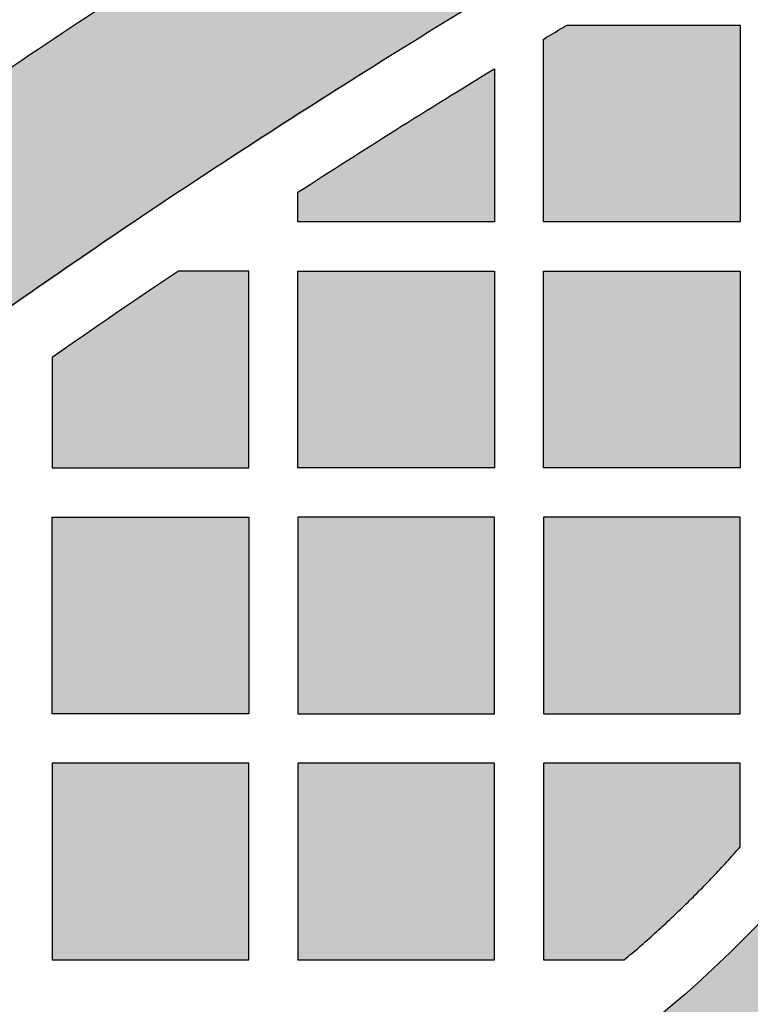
# Model space of a CAD drawing. Header units: millimetres. Extents: x -3873 to -97, y 912 to 4165.
# Tile 228 of 256: x -3629 to -3584, y 1847 to 1907. Entities that reach past the tile are written whole.
import ezdxf

# ---------------------------------------------------------------- set-up
doc = ezdxf.new("R2010")
doc.units = ezdxf.units.MM
doc.layers.add('pattern', color=7, linetype='Continuous', true_color=0x000000)

msp = doc.modelspace()

# ---------------------------------------------------------------- hatches: boundary and pattern name
at = {"layer": 'pattern'}
for points in [[(-3708.605, 1838.276), (-3701.858, 1844.905), (-3694.986, 1851.423), (-3687.994, 1857.824), (-3680.883, 1864.106), (-3673.657, 1870.266), (-3666.32, 1876.3), (-3658.874, 1882.206), (-3651.322, 1887.981), (-3643.67, 1893.622), (-3635.919, 1899.126), (-3628.074, 1904.491), (-3620.138, 1909.715), (-3612.116, 1914.795), (-3604.011, 1919.73), (-3595.827, 1924.516), (-3587.569, 1929.154), (-3589.297, 1914.427), (-3604.309, 1905.514), (-3619.039, 1896.093), (-3633.46, 1886.178), (-3647.549, 1875.786), (-3661.281, 1864.931), (-3674.634, 1853.634), (-3687.587, 1841.913), (-3700.12, 1829.791), (-3712.242, 1817.258), (-3723.963, 1804.305), (-3735.26, 1790.952), (-3746.115, 1777.22), (-3756.507, 1763.131), (-3766.422, 1748.71), (-3775.843, 1733.98), (-3784.756, 1718.968), (-3799.483, 1717.24), (-3794.845, 1725.499), (-3790.059, 1733.682), (-3785.124, 1741.787), (-3780.044, 1749.809), (-3774.82, 1757.745), (-3769.455, 1765.59), (-3763.951, 1773.341), (-3758.31, 1780.993), (-3752.535, 1788.545), (-3746.629, 1795.991), (-3740.595, 1803.328), (-3734.435, 1810.554), (-3728.153, 1817.665), (-3721.751, 1824.657), (-3715.234, 1831.529)], [(-3583.532, 1929.121), (-3585.169, 1915.169), (-3584.566, 1914.612), (-3583.971, 1914.043), (-3583.384, 1913.462), (-3582.807, 1912.869), (-3582.239, 1912.266), (-3581.681, 1911.651), (-3581.133, 1911.025), (-3580.595, 1910.39), (-3580.069, 1909.743), (-3579.553, 1909.087), (-3579.048, 1908.421), (-3578.555, 1907.746), (-3578.074, 1907.062), (-3577.605, 1906.369), (-3577.148, 1905.667), (-3576.703, 1904.957), (-3576.272, 1904.24), (-3575.853, 1903.514), (-3575.447, 1902.782), (-3575.055, 1902.043), (-3574.676, 1901.298), (-3574.311, 1900.547), (-3573.959, 1899.789), (-3573.622, 1899.027), (-3573.298, 1898.26), (-3572.989, 1897.488), (-3572.693, 1896.712), (-3572.412, 1895.933), (-3572.146, 1895.15), (-3571.893, 1894.364), (-3571.655, 1893.575), (-3571.431, 1892.785), (-3571.12, 1891.571), (-3570.848, 1890.342), (-3570.616, 1889.102), (-3570.424, 1887.851), (-3570.273, 1886.592), (-3570.163, 1885.326), (-3570.096, 1884.057), (-3570.07, 1882.784), (-3570.087, 1881.512), (-3570.145, 1880.242), (-3570.246, 1878.976), (-3570.388, 1877.715), (-3570.571, 1876.463), (-3570.794, 1875.221), (-3571.057, 1873.991), (-3571.36, 1872.775), (-3571.706, 1871.54), (-3572.087, 1870.311), (-3572.503, 1869.091), (-3572.953, 1867.88), (-3573.437, 1866.681), (-3573.955, 1865.494), (-3574.506, 1864.321), (-3575.089, 1863.163), (-3575.704, 1862.021), (-3576.35, 1860.898), (-3577.026, 1859.793), (-3577.732, 1858.709), (-3578.467, 1857.647), (-3579.229, 1856.607), (-3580.017, 1855.591), (-3580.831, 1854.599), (-3582.068, 1853.174), (-3583.347, 1851.78), (-3584.669, 1850.419), (-3586.03, 1849.093), (-3587.43, 1847.804), (-3588.868, 1846.553), (-3590.341, 1845.342), (-3591.849, 1844.173), (-3593.388, 1843.046), (-3594.958, 1841.963), (-3596.557, 1840.926), (-3598.182, 1839.936), (-3599.832, 1838.992), (-3601.504, 1838.097), (-3603.197, 1837.251), (-3604.908, 1836.455), (-3620.026, 1829.68), (-3604.781, 1823.36), (-3599.996, 1825.506), (-3597.982, 1826.444), (-3595.99, 1827.439), (-3594.022, 1828.492), (-3592.081, 1829.603), (-3590.168, 1830.769), (-3588.287, 1831.989), (-3586.439, 1833.263), (-3584.627, 1834.589), (-3582.853, 1835.966), (-3581.119, 1837.391), (-3579.427, 1838.863), (-3577.779, 1840.38), (-3576.177, 1841.941), (-3574.622, 1843.542), (-3573.116, 1845.183), (-3571.66, 1846.86), (-3570.638, 1848.105), (-3569.647, 1849.382), (-3568.69, 1850.688), (-3567.768, 1852.023), (-3566.881, 1853.385), (-3566.031, 1854.772), (-3565.22, 1856.183), (-3564.447, 1857.617), (-3563.715, 1859.072), (-3563.023, 1860.546), (-3562.372, 1862.037), (-3561.764, 1863.544), (-3561.199, 1865.064), (-3560.677, 1866.597), (-3560.198, 1868.14), (-3559.762, 1869.692), (-3559.366, 1871.288), (-3559.02, 1872.902), (-3558.727, 1874.532), (-3558.487, 1876.175), (-3558.301, 1877.829), (-3558.169, 1879.491), (-3558.092, 1881.158), (-3558.07, 1882.827), (-3558.104, 1884.497), (-3558.193, 1886.163), (-3558.336, 1887.824), (-3558.534, 1889.477), (-3558.786, 1891.118), (-3559.091, 1892.746), (-3559.448, 1894.357), (-3559.856, 1895.951), (-3560.206, 1897.178), (-3560.584, 1898.401), (-3560.99, 1899.62), (-3561.423, 1900.834), (-3561.885, 1902.042), (-3562.374, 1903.242), (-3562.891, 1904.434), (-3563.435, 1905.618), (-3564.006, 1906.791), (-3564.604, 1907.953), (-3565.229, 1909.103), (-3565.88, 1910.241), (-3566.556, 1911.365), (-3567.259, 1912.474), (-3567.986, 1913.569), (-3568.737, 1914.646), (-3569.512, 1915.707), (-3570.311, 1916.75), (-3571.132, 1917.775), (-3571.975, 1918.78), (-3572.839, 1919.766), (-3573.724, 1920.73), (-3574.629, 1921.674), (-3575.553, 1922.595), (-3576.495, 1923.494), (-3577.455, 1924.37), (-3578.431, 1925.223), (-3579.423, 1926.052), (-3580.43, 1926.856), (-3581.451, 1927.636), (-3582.486, 1928.391)], [(-3596.754, 1905.426), (-3595.327, 1906.279), (-3584.754, 1906.279), (-3584.754, 1894.279), (-3596.754, 1894.279)], [(-3599.754, 1903.613), (-3599.754, 1894.279), (-3611.754, 1894.278), (-3611.754, 1896.081)], [(-3619.046, 1891.278), (-3626.754, 1886.008), (-3626.754, 1879.279), (-3614.754, 1879.279), (-3614.754, 1891.278)], [(-3599.754, 1891.278), (-3599.754, 1879.279), (-3611.754, 1879.279), (-3611.754, 1891.278)], [(-3596.754, 1891.278), (-3584.754, 1891.278), (-3584.754, 1879.279), (-3596.754, 1879.279)], [(-3614.754, 1876.278), (-3614.754, 1864.279), (-3626.754, 1864.279), (-3626.754, 1876.278)], [(-3599.754, 1876.278), (-3611.754, 1876.279), (-3611.754, 1864.279), (-3599.754, 1864.279)], [(-3584.754, 1864.279), (-3584.754, 1876.278), (-3596.754, 1876.278), (-3596.754, 1864.279)], [(-3614.754, 1861.278), (-3626.754, 1861.278), (-3626.754, 1849.279), (-3614.754, 1849.279)], [(-3599.754, 1861.278), (-3611.754, 1861.278), (-3611.754, 1849.279), (-3599.754, 1849.279)], [(-3591.843, 1849.279), (-3590.9, 1850.079), (-3589.972, 1850.897), (-3589.06, 1851.734), (-3588.165, 1852.589), (-3587.286, 1853.46), (-3586.424, 1854.349), (-3585.58, 1855.253), (-3584.754, 1856.173), (-3584.754, 1861.278), (-3596.754, 1861.278), (-3596.754, 1849.279)]]:
    msp.add_hatch(color=256, dxfattribs=at).paths.add_polyline_path(points, flags=0)

# ---------------------------------------------------------------- linework, layer by layer
for p, q in [((-3584.754, 1861.278), (-3596.754, 1861.278)), ((-3596.754, 1861.278), (-3596.754, 1849.279)), ((-3584.754, 1856.173), (-3584.754, 1861.278))]:
    msp.add_line(p, q, dxfattribs=at)
for points in [[(-3595.327, 1906.279), (-3584.754, 1906.279), (-3584.754, 1894.279), (-3596.754, 1894.279), (-3596.754, 1905.426)], [(-3599.754, 1903.613), (-3599.754, 1894.279), (-3611.754, 1894.278), (-3611.754, 1896.081)], [(-3626.754, 1886.008), (-3626.754, 1879.279), (-3614.754, 1879.279), (-3614.754, 1891.278), (-3619.046, 1891.278)]]:
    msp.add_lwpolyline(points, dxfattribs=at)
for points in [[(-3599.754, 1891.278), (-3599.754, 1879.279), (-3611.754, 1879.279), (-3611.754, 1891.278)], [(-3596.754, 1891.278), (-3584.754, 1891.278), (-3584.754, 1879.279), (-3596.754, 1879.279)], [(-3614.754, 1876.278), (-3614.754, 1864.279), (-3626.754, 1864.279), (-3626.754, 1876.278)], [(-3599.754, 1876.278), (-3611.754, 1876.279), (-3611.754, 1864.279), (-3599.754, 1864.279)], [(-3584.754, 1864.279), (-3584.754, 1876.278), (-3596.754, 1876.278), (-3596.754, 1864.279)], [(-3614.754, 1861.278), (-3626.754, 1861.278), (-3626.754, 1849.279), (-3614.754, 1849.279)], [(-3599.754, 1861.278), (-3611.754, 1861.278), (-3611.754, 1849.279), (-3599.754, 1849.279)]]:
    msp.add_lwpolyline(points, close=True, dxfattribs=at)
at = {"layer": 'pattern', "extrusion": (0, 0, -1)}
for centre, radius, start, end in [((3616.721, 1880.397), 46.953, 132.2197, 164.70277), ((3328.347, 1457.868), 521.872, 59.04831, 59.23079), ((3328.347, 1457.868), 521.872, 57.10793, 58.66343), ((3328.4, 1458.038), 399.7, 49.07488, 85.89393), ((3632.677, 1898.352), 67.841, 220.16068, 245.83689)]:
    msp.add_arc(centre, radius, start, end, dxfattribs=at)
at = {"layer": 'pattern'}
for centre, radius, start, end in [((-3328.347, 1457.868), 521.872, 123.8507, 124.87587), ((-3632.677, 1898.352), 79.841, 294.1631, 319.83932)]:
    msp.add_arc(centre, radius, start, end, dxfattribs=at)
msp.add_rational_spline([(-3573.067, 1936.331), (-3554.496, 1921.838), (-3548.282, 1899.116), (-3543.84, 1882.878), (-3548.165, 1866.609), (-3552.246, 1851.259), (-3562.489, 1839.121), (-3574.001, 1825.479), (-3589.784, 1817.143)], [1, 0.949062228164, 1, 0.965508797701, 1, 0.975776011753, 1, 0.98163196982, 1], degree=2, knots=[176.135128, 176.135128, 176.135128, 221.623144, 221.623144, 254.509836, 254.509836, 285.759079, 285.759079, 321.018699, 321.018699, 321.018699], dxfattribs=at)
for points, weights in [([(-3708.605, 1838.276), (-3654.59, 1892.29), (-3587.569, 1929.154)], [1, 0.990039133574, 1]), ([(-3589.297, 1914.427), (-3650.415, 1879.495), (-3700.12, 1829.791)], [1, 0.991158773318, 1]), ([(-3591.843, 1849.279), (-3588.031, 1852.451), (-3584.754, 1856.173)], [1, 0.996996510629, 1])]:
    msp.add_rational_spline(points, weights, degree=2, dxfattribs=at)
msp.add_open_spline([(-3596.754, 1849.279), (-3594.292, 1849.279), (-3591.843, 1849.279)], degree=2, dxfattribs=at)

doc.saveas('drawing.dxf')
